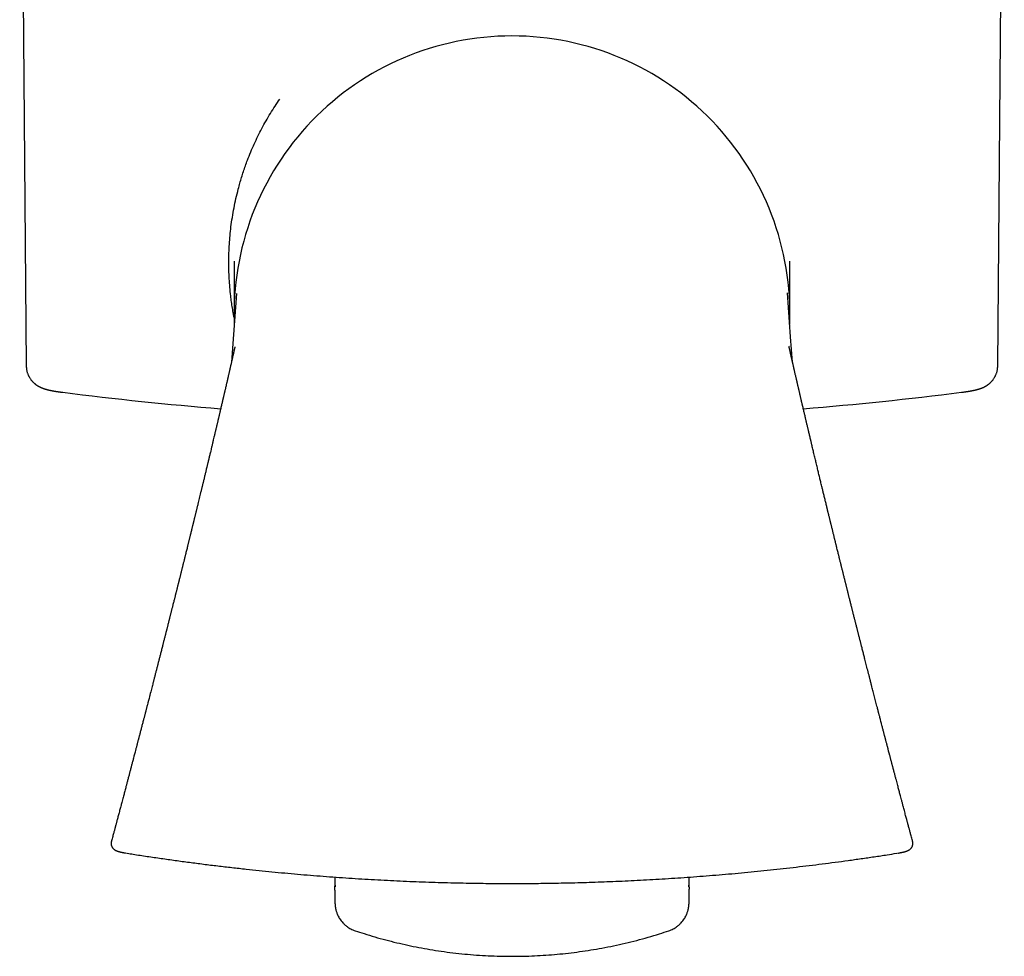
# Model space of a CAD drawing. Header units: millimetres. Extents: x 8 to 692, y 12 to 782.
# Tile 9 of 34: x 392 to 436, y 328 to 370. Entities that reach past the tile are written whole.
import ezdxf

# ---------------------------------------------------------------- set-up
doc = ezdxf.new("R2010")
doc.units = ezdxf.units.MM

msp = doc.modelspace()

# ---------------------------------------------------------------- linework, layer by layer
at = {"color": 7, "linetype": 'Continuous', "lineweight": 30}
for p, q in [((391.901, 387.678), (392.194, 354.144)), ((435.533, 354.144), (435.826, 387.678)), ((401.463, 358.817), (401.463, 356.475)), ((426.263, 356.475), (426.263, 358.817)), ((401.268, 353.957), (401.271, 353.969)), ((426.459, 353.957), (426.454, 353.977)), ((433.91, 352.968), (433.917, 352.969)), ((395.991, 332.925), (395.991, 332.925)), ((431.735, 332.925), (431.735, 332.925)), ((421.772, 330.6), (421.772, 330.595))]:
    msp.add_line(p, q, dxfattribs=at)
at = {"color": 7, "linetype": 'Continuous', "lineweight": 30, "flags": 128}
for points in [[(401.575, 357.375), (401.44, 355.551), (401.349, 354.32)], [(426.378, 354.32), (426.294, 355.447), (426.15, 357.401)]]:
    msp.add_lwpolyline(points, dxfattribs=at)
at = {"color": 7, "linetype": 'Continuous', "lineweight": 30}
for centre, radius, start, end in [((413.859, 356.472), 12.396, 89.9815, 182.1375), ((413.867, 356.472), 12.396, 357.8605, 90.0185), ((413.863, 511.707), 160, 262.80342, 265.34108), ((413.863, 511.707), 160, 274.65892, 277.19772)]:
    msp.add_arc(centre, radius, start, end, dxfattribs=at)
for points, knots in [([(401.466, 356.311), (401.457, 356.36), (401.429, 356.498), (401.391, 356.727), (401.35, 356.999), (401.31, 357.308), (401.275, 357.654), (401.247, 358.038), (401.231, 358.421), (401.227, 358.805), (401.234, 359.19), (401.253, 359.575), (401.284, 359.96), (401.327, 360.36), (401.385, 360.774), (401.46, 361.199), (401.548, 361.621), (401.638, 361.987), (401.723, 362.299), (401.8, 362.559), (401.883, 362.816), (401.971, 363.072), (402.078, 363.364), (402.207, 363.69), (402.362, 364.046), (402.527, 364.397), (402.702, 364.741), (402.888, 365.079), (403.084, 365.41), (403.289, 365.735), (403.435, 365.947), (403.508, 366.052)], [0, 0, 0, 0, 0.014524, 0.041295, 0.068153, 0.095111, 0.132759, 0.170345, 0.207901, 0.245462, 0.283063, 0.320736, 0.358515, 0.396434, 0.438851, 0.481105, 0.523244, 0.565315, 0.591747, 0.618183, 0.644634, 0.671113, 0.697631, 0.735835, 0.773849, 0.81171, 0.849453, 0.887117, 0.924738, 0.962353, 1, 1, 1, 1]), ([(401.502, 355), (401.502, 354.999), (401.502, 354.998), (401.499, 354.985), (401.495, 354.969), (401.491, 354.95), (401.488, 354.934), (401.484, 354.916), (401.48, 354.898), (401.476, 354.88), (401.471, 354.859), (401.466, 354.837), (401.46, 354.811), (401.453, 354.781), (401.446, 354.75), (401.44, 354.72), (401.434, 354.693), (401.428, 354.669), (401.422, 354.64), (401.413, 354.6), (401.401, 354.547), (401.39, 354.499), (401.381, 354.462), (401.374, 354.43), (401.366, 354.394), (401.357, 354.354), (401.348, 354.313), (401.339, 354.275), (401.332, 354.245), (401.326, 354.217), (401.32, 354.193), (401.315, 354.17), (401.309, 354.145), (401.302, 354.112), (401.292, 354.071), (401.281, 354.023), (401.273, 353.988), (401.269, 353.969)], [0, 0, 0, 0, 0.040365, 0.087489, 0.139571, 0.175516, 0.207978, 0.23686, 0.262309, 0.284539, 0.303904, 0.322527, 0.346703, 0.376425, 0.407441, 0.435144, 0.45954, 0.480641, 0.498651, 0.536928, 0.579114, 0.622194, 0.645704, 0.670425, 0.697274, 0.726367, 0.757504, 0.78505, 0.806789, 0.826222, 0.845804, 0.857916, 0.875459, 0.898449, 0.926878, 0.960734, 1, 1, 1, 1]), ([(426.456, 353.977), (426.453, 353.989), (426.447, 354.015), (426.439, 354.051), (426.432, 354.083), (426.425, 354.11), (426.419, 354.14), (426.411, 354.176), (426.401, 354.216), (426.392, 354.259), (426.382, 354.301), (426.373, 354.341), (426.365, 354.378), (426.356, 354.414), (426.348, 354.453), (426.338, 354.494), (426.329, 354.534), (426.321, 354.57), (426.314, 354.601), (426.308, 354.63), (426.301, 354.66), (426.293, 354.692), (426.286, 354.727), (426.277, 354.767), (426.267, 354.81), (426.257, 354.853), (426.249, 354.889), (426.243, 354.917), (426.238, 354.938), (426.235, 354.954), (426.231, 354.97), (426.228, 354.983), (426.225, 354.995), (426.223, 355.007), (426.221, 355.017), (426.219, 355.023), (426.219, 355.027), (426.219, 355.026), (426.219, 355.026)], [0, 0, 0, 0, 0.025836, 0.054084, 0.075821, 0.092184, 0.10972, 0.1362, 0.165964, 0.193787, 0.226436, 0.253845, 0.277888, 0.305823, 0.333482, 0.365339, 0.398156, 0.424934, 0.44702, 0.468562, 0.493948, 0.520349, 0.549098, 0.583732, 0.626456, 0.668093, 0.705756, 0.739436, 0.760745, 0.781258, 0.801392, 0.825569, 0.855286, 0.890717, 0.930884, 0.967394, 0.99858, 1, 1, 1, 1]), ([(392.194, 354.144), (392.195, 354.114), (392.197, 354.058), (392.208, 353.977), (392.223, 353.906), (392.24, 353.845), (392.258, 353.795), (392.273, 353.756), (392.285, 353.728), (392.295, 353.709), (392.303, 353.693), (392.31, 353.677), (392.319, 353.662), (392.328, 353.646), (392.343, 353.619), (392.364, 353.586), (392.39, 353.548), (392.414, 353.516), (392.435, 353.49), (392.453, 353.47), (392.468, 353.452), (392.485, 353.434), (392.505, 353.414), (392.529, 353.391), (392.557, 353.367), (392.585, 353.343), (392.61, 353.324), (392.632, 353.307), (392.652, 353.293), (392.669, 353.282), (392.682, 353.274), (392.693, 353.267), (392.703, 353.26), (392.716, 353.252), (392.732, 353.243), (392.75, 353.232), (392.771, 353.221), (392.792, 353.21), (392.812, 353.2), (392.831, 353.191), (392.849, 353.183), (392.866, 353.176), (392.883, 353.169), (392.902, 353.161), (392.925, 353.152), (392.951, 353.142), (392.978, 353.133), (393.007, 353.123), (393.035, 353.114), (393.064, 353.106), (393.093, 353.097), (393.121, 353.09), (393.147, 353.083), (393.167, 353.078), (393.184, 353.074), (393.198, 353.071), (393.213, 353.068), (393.231, 353.064), (393.25, 353.059), (393.274, 353.054), (393.3, 353.049), (393.329, 353.043), (393.355, 353.038), (393.378, 353.034), (393.399, 353.03), (393.419, 353.027), (393.437, 353.024), (393.454, 353.021), (393.471, 353.018), (393.488, 353.015), (393.507, 353.012), (393.527, 353.009), (393.548, 353.005), (393.572, 353.002), (393.602, 352.997), (393.638, 352.992), (393.681, 352.986), (393.725, 352.98), (393.769, 352.974), (393.8, 352.97), (393.815, 352.968)], [0, 0, 0, 0, 0.018486, 0.035217, 0.050082, 0.062988, 0.073869, 0.082677, 0.088552, 0.092868, 0.096445, 0.100217, 0.104187, 0.108356, 0.112725, 0.125131, 0.136123, 0.145607, 0.15358, 0.160047, 0.165454, 0.172122, 0.180143, 0.189516, 0.200236, 0.21187, 0.222986, 0.233003, 0.241535, 0.248588, 0.254165, 0.258078, 0.262973, 0.269383, 0.277308, 0.286746, 0.297693, 0.309067, 0.319258, 0.330383, 0.340603, 0.350843, 0.361103, 0.371407, 0.387703, 0.405461, 0.424603, 0.444855, 0.46617, 0.486933, 0.509831, 0.530654, 0.550023, 0.568113, 0.57735, 0.587837, 0.599753, 0.613097, 0.627868, 0.643637, 0.666315, 0.686899, 0.705394, 0.7218, 0.736344, 0.75002, 0.762944, 0.774883, 0.786107, 0.798356, 0.813058, 0.826329, 0.841114, 0.857413, 0.875225, 0.902327, 0.928489, 0.953487, 0.977323, 1, 1, 1, 1]), ([(433.912, 352.968), (433.929, 352.971), (433.964, 352.975), (434.014, 352.982), (434.064, 352.989), (434.105, 352.994), (434.138, 352.999), (434.164, 353.003), (434.187, 353.007), (434.208, 353.01), (434.226, 353.013), (434.242, 353.015), (434.255, 353.018), (434.268, 353.02), (434.282, 353.022), (434.295, 353.025), (434.31, 353.027), (434.325, 353.03), (434.341, 353.033), (434.359, 353.036), (434.382, 353.04), (434.408, 353.045), (434.437, 353.051), (434.465, 353.057), (434.49, 353.062), (434.511, 353.067), (434.529, 353.071), (434.548, 353.075), (434.567, 353.08), (434.589, 353.086), (434.612, 353.092), (434.637, 353.098), (434.663, 353.106), (434.691, 353.114), (434.718, 353.122), (434.745, 353.131), (434.771, 353.141), (434.797, 353.15), (434.821, 353.159), (434.844, 353.169), (434.865, 353.178), (434.883, 353.185), (434.898, 353.192), (434.914, 353.2), (434.934, 353.21), (434.956, 353.221), (434.978, 353.233), (434.996, 353.243), (435.011, 353.252), (435.024, 353.26), (435.035, 353.267), (435.046, 353.274), (435.059, 353.283), (435.077, 353.295), (435.099, 353.31), (435.123, 353.328), (435.149, 353.349), (435.178, 353.374), (435.204, 353.397), (435.225, 353.418), (435.244, 353.437), (435.259, 353.453), (435.275, 353.47), (435.292, 353.49), (435.313, 353.516), (435.337, 353.548), (435.363, 353.586), (435.384, 353.619), (435.399, 353.646), (435.408, 353.662), (435.417, 353.677), (435.424, 353.693), (435.432, 353.709), (435.441, 353.728), (435.454, 353.756), (435.469, 353.795), (435.487, 353.845), (435.504, 353.906), (435.519, 353.977), (435.53, 354.058), (435.532, 354.114), (435.533, 354.144)], [0, 0, 0, 0, 0.025801, 0.053092, 0.081878, 0.112162, 0.131265, 0.14884, 0.164847, 0.179284, 0.192152, 0.203451, 0.21318, 0.222082, 0.231424, 0.241226, 0.251302, 0.261822, 0.272791, 0.284659, 0.301553, 0.320454, 0.341364, 0.364284, 0.382364, 0.398475, 0.412603, 0.424746, 0.440272, 0.456691, 0.474106, 0.492761, 0.513067, 0.532853, 0.55325, 0.5727, 0.591152, 0.60839, 0.624293, 0.639047, 0.653614, 0.662141, 0.670663, 0.679962, 0.690567, 0.702466, 0.713875, 0.723115, 0.730879, 0.737165, 0.741973, 0.745835, 0.751797, 0.75942, 0.768707, 0.779666, 0.79148, 0.802964, 0.812745, 0.821328, 0.828709, 0.834886, 0.839953, 0.846419, 0.854393, 0.863877, 0.874869, 0.887275, 0.891644, 0.895813, 0.899783, 0.903555, 0.907131, 0.911448, 0.917323, 0.926131, 0.937012, 0.949918, 0.964783, 0.981514, 1, 1, 1, 1]), ([(401.267, 353.957), (401.267, 353.955), (401.264, 353.941), (401.256, 353.907), (401.244, 353.857), (401.232, 353.804), (401.22, 353.752), (401.208, 353.699), (401.196, 353.648), (401.186, 353.603), (401.177, 353.567), (401.169, 353.531), (401.16, 353.492), (401.149, 353.445), (401.138, 353.395), (401.125, 353.342), (401.112, 353.284), (401.097, 353.221), (401.083, 353.158), (401.07, 353.102), (401.058, 353.052), (401.048, 353.008), (401.038, 352.966), (401.029, 352.926), (401.018, 352.881), (401.006, 352.83), (400.995, 352.78), (400.985, 352.737), (400.977, 352.704), (400.97, 352.674), (400.963, 352.644), (400.951, 352.595), (400.937, 352.532), (400.919, 352.455), (400.9, 352.376), (400.881, 352.292), (400.86, 352.205), (400.843, 352.132), (400.829, 352.073), (400.819, 352.028), (400.809, 351.988), (400.801, 351.952), (400.792, 351.915), (400.783, 351.875), (400.773, 351.835), (400.764, 351.797), (400.756, 351.761), (400.746, 351.719), (400.733, 351.666), (400.72, 351.608), (400.706, 351.549), (400.693, 351.495), (400.68, 351.441), (400.668, 351.389), (400.656, 351.34), (400.646, 351.297), (400.636, 351.255), (400.625, 351.208), (400.613, 351.159), (400.595, 351.079), (400.57, 350.975), (400.538, 350.841), (400.506, 350.705), (400.472, 350.562), (400.439, 350.423), (400.413, 350.316), (400.395, 350.241), (400.384, 350.193), (400.372, 350.146), (400.361, 350.098), (400.349, 350.049), (400.338, 350), (400.326, 349.953), (400.316, 349.911), (400.307, 349.872), (400.296, 349.828), (400.284, 349.777), (400.271, 349.722), (400.258, 349.67), (400.237, 349.582), (400.208, 349.462), (400.171, 349.305), (400.133, 349.147), (400.103, 349.024), (400.081, 348.935), (400.069, 348.884), (400.056, 348.83), (400.044, 348.779), (400.032, 348.732), (400.021, 348.684), (400.007, 348.63), (399.992, 348.564), (399.97, 348.475), (399.943, 348.365), (399.912, 348.238), (399.881, 348.11), (399.855, 348.001), (399.833, 347.911), (399.816, 347.841), (399.8, 347.776), (399.785, 347.715), (399.772, 347.661), (399.759, 347.609), (399.746, 347.556), (399.732, 347.499), (399.718, 347.44), (399.705, 347.385), (399.692, 347.334), (399.681, 347.288), (399.67, 347.243), (399.659, 347.2), (399.65, 347.161), (399.641, 347.124), (399.631, 347.086), (399.62, 347.042), (399.608, 346.992), (399.594, 346.935), (399.578, 346.87), (399.56, 346.797), (399.541, 346.718), (399.521, 346.639), (399.504, 346.567), (399.488, 346.504), (399.474, 346.445), (399.459, 346.386), (399.445, 346.328), (399.43, 346.269), (399.416, 346.211), (399.401, 346.149), (399.384, 346.081), (399.364, 345.999), (399.341, 345.909), (399.319, 345.82), (399.302, 345.749), (399.288, 345.694), (399.278, 345.652), (399.268, 345.614), (399.26, 345.58), (399.251, 345.546), (399.242, 345.509), (399.23, 345.462), (399.216, 345.406), (399.201, 345.343), (399.184, 345.277), (399.168, 345.21), (399.153, 345.15), (399.14, 345.098), (399.13, 345.057), (399.12, 345.019), (399.11, 344.978), (399.098, 344.931), (399.085, 344.877), (399.07, 344.816), (399.054, 344.752), (399.038, 344.687), (399.023, 344.629), (399.011, 344.579), (399, 344.539), (398.991, 344.5), (398.98, 344.458), (398.968, 344.409), (398.954, 344.353), (398.938, 344.29), (398.922, 344.225), (398.906, 344.161), (398.891, 344.102), (398.878, 344.05), (398.868, 344.008), (398.858, 343.971), (398.848, 343.932), (398.837, 343.886), (398.824, 343.833), (398.808, 343.772), (398.791, 343.702), (398.771, 343.624), (398.75, 343.542), (398.73, 343.462), (398.712, 343.39), (398.696, 343.325), (398.68, 343.264), (398.667, 343.209), (398.653, 343.157), (398.641, 343.107), (398.627, 343.052), (398.612, 342.994), (398.598, 342.938), (398.586, 342.888), (398.575, 342.846), (398.566, 342.812), (398.556, 342.77), (398.542, 342.717), (398.524, 342.644), (398.506, 342.574), (398.489, 342.507), (398.475, 342.449), (398.461, 342.397), (398.45, 342.352), (398.44, 342.314), (398.431, 342.279), (398.422, 342.241), (398.411, 342.198), (398.399, 342.151), (398.385, 342.096), (398.369, 342.035), (398.352, 341.966), (398.333, 341.891), (398.315, 341.822), (398.3, 341.763), (398.288, 341.716), (398.277, 341.672), (398.262, 341.615), (398.244, 341.541), (398.221, 341.453), (398.198, 341.364), (398.171, 341.256), (398.139, 341.131), (398.103, 340.99), (398.068, 340.852), (398.033, 340.717), (397.997, 340.578), (397.961, 340.436), (397.93, 340.314), (397.905, 340.218), (397.888, 340.153), (397.873, 340.096), (397.86, 340.043), (397.843, 339.977), (397.82, 339.89), (397.792, 339.78), (397.761, 339.66), (397.728, 339.533), (397.673, 339.32), (397.623, 339.126), (397.579, 338.954), (397.562, 338.888), (397.547, 338.83), (397.535, 338.784), (397.525, 338.748), (397.517, 338.717), (397.508, 338.682), (397.498, 338.641), (397.485, 338.593), (397.471, 338.537), (397.455, 338.477), (397.439, 338.414), (397.42, 338.344), (397.4, 338.267), (397.379, 338.184), (397.357, 338.101), (397.336, 338.018), (397.314, 337.936), (397.293, 337.854), (397.273, 337.777), (397.254, 337.703), (397.236, 337.638), (397.222, 337.582), (397.212, 337.543), (397.205, 337.517), (397.2, 337.497), (397.193, 337.472), (397.184, 337.435), (397.171, 337.386), (397.155, 337.327), (397.139, 337.263), (397.122, 337.199), (397.105, 337.135), (397.088, 337.07), (397.045, 336.906), (397.001, 336.737), (396.956, 336.564), (396.935, 336.486), (396.915, 336.41), (396.896, 336.339), (396.881, 336.28), (396.869, 336.236), (396.861, 336.203), (396.854, 336.177), (396.846, 336.148), (396.837, 336.113), (396.826, 336.072), (396.813, 336.021), (396.796, 335.959), (396.777, 335.886), (396.757, 335.808), (396.736, 335.729), (396.709, 335.628), (396.678, 335.511), (396.645, 335.385), (396.616, 335.275), (396.591, 335.181), (396.567, 335.089), (396.542, 334.994), (396.515, 334.893), (396.486, 334.784), (396.459, 334.681), (396.433, 334.584), (396.409, 334.496), (396.385, 334.404), (396.36, 334.308), (396.334, 334.21), (396.308, 334.114), (396.284, 334.024), (396.261, 333.939), (396.241, 333.861), (396.222, 333.789), (396.205, 333.728), (396.194, 333.684), (396.185, 333.653), (396.18, 333.633), (396.175, 333.614), (396.17, 333.595), (396.165, 333.576), (396.158, 333.551), (396.149, 333.518), (396.138, 333.474), (396.123, 333.419), (396.105, 333.353), (396.085, 333.277), (396.062, 333.191), (396.037, 333.097), (396.013, 333.008), (395.997, 332.949), (395.991, 332.925)], [0, 0, 0, 0, 0.000311, 0.002006, 0.004769, 0.00734, 0.009627, 0.0121, 0.014867, 0.016845, 0.018478, 0.020033, 0.021912, 0.024052, 0.026719, 0.028906, 0.031631, 0.034875, 0.037906, 0.040556, 0.042783, 0.045079, 0.046807, 0.048665, 0.050797, 0.05322, 0.05591, 0.057806, 0.059322, 0.060601, 0.062025, 0.063614, 0.067544, 0.070962, 0.074621, 0.078707, 0.082918, 0.08693, 0.089113, 0.091316, 0.093239, 0.094843, 0.096511, 0.098402, 0.100486, 0.102297, 0.103735, 0.105653, 0.108227, 0.111236, 0.113974, 0.116495, 0.118945, 0.1216, 0.123956, 0.125908, 0.127706, 0.129955, 0.132478, 0.134752, 0.141341, 0.147148, 0.153846, 0.160697, 0.167422, 0.173599, 0.175909, 0.178134, 0.180366, 0.182627, 0.184932, 0.1873, 0.189662, 0.191605, 0.19322, 0.195232, 0.197821, 0.200576, 0.203046, 0.205235, 0.212979, 0.22015, 0.227606, 0.235373, 0.237712, 0.240211, 0.242748, 0.245282, 0.247567, 0.249398, 0.252149, 0.25526, 0.258763, 0.264767, 0.270863, 0.276953, 0.282864, 0.286438, 0.289757, 0.292813, 0.295683, 0.298473, 0.300573, 0.303062, 0.305924, 0.308759, 0.311385, 0.313802, 0.316011, 0.318009, 0.320203, 0.322043, 0.323643, 0.325436, 0.327465, 0.329873, 0.332569, 0.335641, 0.339098, 0.342939, 0.346973, 0.350315, 0.353183, 0.355953, 0.35873, 0.361514, 0.364293, 0.367063, 0.369853, 0.37304, 0.376742, 0.381594, 0.38584, 0.389481, 0.391682, 0.393685, 0.395493, 0.397108, 0.398556, 0.400274, 0.402417, 0.405249, 0.408281, 0.411404, 0.414619, 0.417783, 0.420042, 0.421937, 0.423619, 0.425557, 0.427783, 0.430281, 0.433318, 0.436382, 0.439473, 0.442489, 0.444709, 0.446593, 0.448277, 0.450252, 0.452562, 0.455187, 0.458337, 0.461437, 0.464487, 0.467435, 0.469916, 0.471859, 0.473437, 0.475246, 0.477443, 0.479949, 0.482751, 0.486182, 0.489926, 0.49398, 0.497876, 0.501249, 0.504301, 0.507171, 0.50996, 0.512145, 0.514545, 0.51716, 0.51999, 0.522787, 0.525147, 0.527121, 0.52871, 0.530138, 0.532989, 0.536399, 0.540428, 0.543096, 0.545974, 0.548577, 0.550629, 0.55236, 0.553928, 0.555728, 0.55776, 0.560023, 0.56253, 0.565508, 0.568795, 0.572391, 0.576136, 0.578693, 0.580852, 0.582844, 0.584954, 0.589016, 0.593355, 0.597597, 0.601707, 0.608754, 0.615484, 0.621881, 0.628376, 0.634855, 0.641628, 0.648768, 0.652229, 0.655366, 0.658083, 0.660419, 0.662817, 0.667579, 0.672852, 0.678542, 0.684648, 0.691053, 0.708952, 0.712446, 0.715635, 0.718382, 0.720688, 0.722216, 0.723552, 0.725172, 0.727143, 0.729465, 0.732087, 0.735037, 0.738085, 0.741125, 0.745101, 0.749064, 0.753015, 0.756952, 0.760876, 0.764787, 0.76861, 0.771987, 0.775324, 0.777988, 0.77998, 0.780839, 0.781695, 0.782886, 0.784416, 0.786908, 0.789888, 0.79294, 0.796005, 0.799082, 0.802171, 0.805273, 0.822562, 0.82628, 0.830017, 0.833771, 0.837221, 0.840053, 0.842269, 0.843579, 0.844689, 0.846067, 0.847736, 0.849695, 0.851944, 0.855026, 0.858524, 0.862387, 0.866205, 0.869889, 0.876735, 0.883067, 0.887913, 0.892409, 0.896617, 0.901071, 0.905899, 0.911101, 0.916676, 0.920723, 0.924946, 0.929342, 0.933913, 0.938657, 0.943363, 0.947673, 0.951583, 0.955488, 0.958893, 0.961799, 0.964207, 0.96527, 0.966215, 0.967123, 0.968003, 0.968855, 0.969916, 0.971498, 0.9736, 0.976224, 0.979367, 0.983029, 0.987208, 0.991622, 0.996492, 1, 1, 1, 1]), ([(431.736, 332.925), (431.728, 332.957), (431.71, 333.024), (431.683, 333.122), (431.658, 333.218), (431.635, 333.302), (431.615, 333.377), (431.598, 333.442), (431.583, 333.497), (431.572, 333.539), (431.563, 333.573), (431.555, 333.603), (431.547, 333.634), (431.538, 333.667), (431.528, 333.704), (431.517, 333.747), (431.503, 333.797), (431.488, 333.854), (431.47, 333.923), (431.448, 334.003), (431.423, 334.097), (431.396, 334.198), (431.369, 334.302), (431.342, 334.404), (431.311, 334.519), (431.278, 334.645), (431.242, 334.781), (431.21, 334.9), (431.183, 335.005), (431.158, 335.096), (431.134, 335.186), (431.11, 335.279), (431.084, 335.379), (431.055, 335.486), (431.025, 335.6), (430.998, 335.703), (430.974, 335.793), (430.955, 335.867), (430.936, 335.937), (430.92, 336), (430.905, 336.055), (430.892, 336.105), (430.881, 336.149), (430.87, 336.187), (430.86, 336.225), (430.849, 336.267), (430.836, 336.317), (430.822, 336.373), (430.805, 336.435), (430.788, 336.501), (430.771, 336.566), (430.754, 336.632), (430.737, 336.697), (430.69, 336.875), (430.643, 337.052), (430.597, 337.23), (430.58, 337.296), (430.563, 337.36), (430.548, 337.417), (430.536, 337.463), (430.527, 337.497), (430.52, 337.524), (430.513, 337.551), (430.504, 337.585), (430.494, 337.626), (430.48, 337.676), (430.465, 337.735), (430.447, 337.803), (430.428, 337.877), (430.408, 337.952), (430.389, 338.028), (430.344, 338.2), (430.3, 338.369), (430.257, 338.535), (430.241, 338.597), (430.227, 338.65), (430.216, 338.694), (430.206, 338.731), (430.197, 338.766), (430.187, 338.806), (430.175, 338.852), (430.156, 338.924), (430.131, 339.02), (430.101, 339.137), (430.07, 339.257), (430.039, 339.377), (430.008, 339.495), (429.978, 339.611), (429.95, 339.721), (429.927, 339.811), (429.908, 339.882), (429.894, 339.937), (429.881, 339.988), (429.869, 340.035), (429.857, 340.083), (429.844, 340.134), (429.829, 340.19), (429.814, 340.25), (429.798, 340.313), (429.782, 340.376), (429.759, 340.462), (429.732, 340.57), (429.699, 340.699), (429.667, 340.822), (429.636, 340.945), (429.608, 341.054), (429.583, 341.152), (429.56, 341.239), (429.538, 341.328), (429.514, 341.421), (429.49, 341.514), (429.47, 341.593), (429.454, 341.657), (429.441, 341.708), (429.427, 341.761), (429.412, 341.822), (429.395, 341.889), (429.377, 341.957), (429.36, 342.027), (429.342, 342.096), (429.324, 342.165), (429.309, 342.225), (429.297, 342.275), (429.285, 342.32), (429.272, 342.372), (429.255, 342.439), (429.236, 342.516), (429.216, 342.592), (429.199, 342.659), (429.184, 342.718), (429.172, 342.768), (429.16, 342.816), (429.146, 342.869), (429.129, 342.935), (429.11, 343.011), (429.091, 343.088), (429.073, 343.158), (429.057, 343.221), (429.042, 343.281), (429.027, 343.343), (429.009, 343.411), (428.99, 343.487), (428.97, 343.569), (428.949, 343.652), (428.929, 343.729), (428.912, 343.799), (428.896, 343.862), (428.882, 343.916), (428.871, 343.963), (428.86, 344.005), (428.85, 344.046), (428.838, 344.092), (428.825, 344.146), (428.81, 344.205), (428.795, 344.264), (428.78, 344.325), (428.765, 344.385), (428.751, 344.44), (428.739, 344.488), (428.727, 344.536), (428.713, 344.591), (428.696, 344.66), (428.677, 344.735), (428.659, 344.81), (428.64, 344.883), (428.624, 344.95), (428.61, 345.006), (428.598, 345.052), (428.587, 345.096), (428.575, 345.146), (428.56, 345.207), (428.543, 345.274), (428.526, 345.344), (428.509, 345.41), (428.494, 345.47), (428.482, 345.52), (428.471, 345.566), (428.459, 345.614), (428.444, 345.672), (428.428, 345.74), (428.408, 345.819), (428.385, 345.911), (428.363, 346.001), (428.343, 346.08), (428.328, 346.142), (428.314, 346.198), (428.301, 346.252), (428.288, 346.305), (428.275, 346.358), (428.262, 346.411), (428.249, 346.464), (428.235, 346.518), (428.221, 346.576), (428.205, 346.641), (428.188, 346.711), (428.171, 346.78), (428.153, 346.851), (428.136, 346.922), (428.119, 346.99), (428.105, 347.05), (428.092, 347.099), (428.082, 347.14), (428.073, 347.178), (428.063, 347.221), (428.05, 347.271), (428.036, 347.328), (428.02, 347.393), (428.003, 347.465), (427.986, 347.533), (427.972, 347.593), (427.96, 347.64), (427.95, 347.68), (427.941, 347.718), (427.932, 347.755), (427.922, 347.794), (427.913, 347.835), (427.899, 347.89), (427.882, 347.96), (427.861, 348.046), (427.84, 348.134), (427.818, 348.224), (427.796, 348.314), (427.774, 348.403), (427.753, 348.489), (427.733, 348.572), (427.715, 348.649), (427.695, 348.732), (427.673, 348.823), (427.649, 348.922), (427.625, 349.019), (427.603, 349.112), (427.58, 349.207), (427.556, 349.306), (427.533, 349.402), (427.509, 349.501), (427.485, 349.6), (427.459, 349.71), (427.434, 349.813), (427.409, 349.917), (427.385, 350.017), (427.36, 350.125), (427.333, 350.235), (427.309, 350.338), (427.284, 350.441), (427.264, 350.524), (427.248, 350.592), (427.236, 350.641), (427.224, 350.691), (427.213, 350.738), (427.204, 350.779), (427.196, 350.813), (427.187, 350.847), (427.175, 350.898), (427.159, 350.967), (427.14, 351.049), (427.12, 351.13), (427.102, 351.207), (427.085, 351.278), (427.071, 351.34), (427.056, 351.403), (427.04, 351.47), (427.023, 351.54), (427.007, 351.608), (426.992, 351.672), (426.977, 351.735), (426.962, 351.799), (426.945, 351.874), (426.926, 351.953), (426.906, 352.036), (426.887, 352.118), (426.867, 352.203), (426.847, 352.291), (426.83, 352.364), (426.815, 352.424), (426.804, 352.472), (426.792, 352.522), (426.78, 352.574), (426.769, 352.623), (426.758, 352.671), (426.746, 352.721), (426.734, 352.773), (426.722, 352.823), (426.71, 352.875), (426.698, 352.929), (426.684, 352.986), (426.673, 353.036), (426.664, 353.075), (426.657, 353.105), (426.65, 353.134), (426.642, 353.168), (426.633, 353.207), (426.624, 353.245), (426.616, 353.278), (426.609, 353.312), (426.6, 353.351), (426.589, 353.397), (426.578, 353.444), (426.568, 353.488), (426.556, 353.538), (426.543, 353.595), (426.528, 353.662), (426.511, 353.732), (426.495, 353.804), (426.479, 353.874), (426.467, 353.925), (426.461, 353.952), (426.459, 353.957)], [0, 0, 0, 0, 0.0045202, 0.0095985, 0.0141521, 0.0181795, 0.0216794, 0.0249184, 0.0275162, 0.0294716, 0.0309586, 0.0323223, 0.0338964, 0.0353462, 0.0370639, 0.0391194, 0.0415133, 0.0442459, 0.0473181, 0.0513323, 0.0558107, 0.0607545, 0.0658182, 0.0706858, 0.0753565, 0.0822973, 0.0887484, 0.0947077, 0.099397, 0.1037267, 0.1078531, 0.1122766, 0.1170352, 0.1221299, 0.1275618, 0.1333321, 0.1368753, 0.1405083, 0.1438844, 0.1468982, 0.1495489, 0.1518361, 0.1540641, 0.1557856, 0.1573335, 0.1595082, 0.161755, 0.1644371, 0.1675186, 0.1706672, 0.1738033, 0.1769269, 0.1800378, 0.1831361, 0.2023259, 0.2054782, 0.2086173, 0.2117433, 0.2145629, 0.2167819, 0.2183997, 0.2194347, 0.220657, 0.2222477, 0.2242071, 0.2265357, 0.2294095, 0.2327, 0.2362862, 0.2398938, 0.2435125, 0.2471422, 0.2644038, 0.2677923, 0.2707702, 0.2733085, 0.2754066, 0.277064, 0.2785926, 0.2804602, 0.2826692, 0.28522, 0.2907036, 0.2963842, 0.3020764, 0.3077801, 0.3134953, 0.3190609, 0.3242975, 0.3292039, 0.3319283, 0.3345226, 0.3369505, 0.3392104, 0.3413585, 0.3437933, 0.3464231, 0.349376, 0.3524234, 0.3554052, 0.3583211, 0.3647154, 0.3708473, 0.3767164, 0.3824037, 0.3883202, 0.3923361, 0.3964593, 0.4007045, 0.4050942, 0.4096279, 0.4139961, 0.4164615, 0.4187725, 0.4211893, 0.4241212, 0.4274987, 0.4307479, 0.433749, 0.4374695, 0.4407248, 0.4435653, 0.4460019, 0.447836, 0.4500767, 0.4534018, 0.4574027, 0.4610281, 0.4642243, 0.4670008, 0.4693986, 0.4714358, 0.4738299, 0.476983, 0.4808491, 0.4846062, 0.4879552, 0.4908953, 0.4935753, 0.4965425, 0.4997044, 0.5032927, 0.5073935, 0.5114059, 0.5150969, 0.5184254, 0.5214187, 0.5240254, 0.5262426, 0.5281173, 0.5298862, 0.5321132, 0.5347773, 0.5375798, 0.5404254, 0.5433143, 0.5462376, 0.5489057, 0.5511778, 0.5530618, 0.5557506, 0.5591208, 0.5628667, 0.5664082, 0.5699143, 0.5732243, 0.5760107, 0.5778364, 0.5798225, 0.5822254, 0.5850319, 0.5884479, 0.5917612, 0.5949716, 0.5979269, 0.6003127, 0.6021298, 0.6044472, 0.6071916, 0.6103655, 0.6140992, 0.6184754, 0.6234952, 0.6268537, 0.6297864, 0.6323479, 0.6348635, 0.6373863, 0.639916, 0.6424438, 0.6449653, 0.6474804, 0.6501504, 0.6532348, 0.6567005, 0.6600441, 0.6631061, 0.6668556, 0.6700787, 0.6728951, 0.6753443, 0.6770585, 0.6787294, 0.6807521, 0.683138, 0.6858744, 0.6889489, 0.6923622, 0.6960518, 0.6986656, 0.7008914, 0.7027311, 0.7044509, 0.7062305, 0.7080703, 0.7099967, 0.7120265, 0.7159088, 0.7200044, 0.7241972, 0.728477, 0.7327588, 0.7370237, 0.7412147, 0.7449985, 0.7487635, 0.7521807, 0.7568036, 0.7617254, 0.7662007, 0.7706146, 0.7750623, 0.779697, 0.7846372, 0.7887873, 0.7937951, 0.798623, 0.8044335, 0.8084424, 0.8134154, 0.8186652, 0.8237371, 0.8290703, 0.8333597, 0.8383645, 0.8408252, 0.8430297, 0.8453831, 0.8479155, 0.8497029, 0.8512258, 0.8526745, 0.85454, 0.8585807, 0.8623718, 0.8661929, 0.8701096, 0.8733866, 0.8762382, 0.8789371, 0.8823596, 0.8857761, 0.8888321, 0.8920308, 0.8948579, 0.897767, 0.9011098, 0.9055036, 0.9089769, 0.9129271, 0.9171618, 0.9210175, 0.9254122, 0.9275452, 0.9295769, 0.9321396, 0.934738, 0.9369312, 0.939049, 0.9416003, 0.9440538, 0.9463826, 0.9487341, 0.9513135, 0.9541228, 0.9567775, 0.9583967, 0.9596968, 0.9609789, 0.9626029, 0.9645576, 0.9664216, 0.967988, 0.9693084, 0.9712132, 0.9735061, 0.9758041, 0.9778856, 0.9798289, 0.9828276, 0.9860325, 0.989315, 0.9927553, 0.996245, 0.9992522, 1, 1, 1, 1]), ([(395.991, 332.924), (395.989, 332.917), (395.985, 332.903), (395.982, 332.881), (395.98, 332.861), (395.98, 332.844), (395.98, 332.83), (395.981, 332.819), (395.981, 332.81), (395.982, 332.801), (395.984, 332.792), (395.985, 332.783), (395.987, 332.775), (395.99, 332.763), (395.994, 332.746), (396.001, 332.727), (396.009, 332.708), (396.018, 332.689), (396.029, 332.669), (396.044, 332.647), (396.063, 332.623), (396.083, 332.603), (396.102, 332.586), (396.119, 332.573), (396.133, 332.563), (396.146, 332.554), (396.159, 332.546), (396.174, 332.537), (396.19, 332.529), (396.205, 332.522), (396.219, 332.516), (396.231, 332.51), (396.243, 332.506), (396.255, 332.501), (396.27, 332.496), (396.287, 332.49), (396.307, 332.483), (396.328, 332.477), (396.35, 332.471), (396.374, 332.465), (396.399, 332.458), (396.42, 332.454), (396.437, 332.45), (396.451, 332.447), (396.466, 332.443), (396.482, 332.44), (396.5, 332.436), (396.522, 332.432), (396.538, 332.429), (396.547, 332.428), (396.548, 332.427)], [0, 0, 0, 0, 0.013216, 0.02745, 0.03929, 0.0487, 0.057342, 0.063514, 0.069488, 0.07527, 0.080859, 0.086253, 0.091451, 0.096452, 0.110881, 0.12334, 0.137204, 0.152335, 0.168767, 0.192819, 0.219218, 0.247195, 0.273421, 0.295339, 0.315552, 0.336284, 0.359929, 0.386492, 0.415816, 0.44267, 0.467351, 0.489862, 0.510207, 0.529267, 0.559048, 0.592231, 0.628814, 0.666909, 0.702787, 0.746267, 0.785964, 0.82615, 0.847096, 0.868609, 0.890687, 0.913397, 0.938612, 0.967174, 0.99716, 1, 1, 1, 1]), ([(431.136, 332.42), (431.146, 332.422), (431.165, 332.425), (431.191, 332.43), (431.212, 332.434), (431.23, 332.437), (431.244, 332.44), (431.263, 332.444), (431.287, 332.449), (431.313, 332.455), (431.336, 332.46), (431.357, 332.466), (431.377, 332.471), (431.398, 332.477), (431.418, 332.483), (431.438, 332.489), (431.456, 332.495), (431.471, 332.5), (431.483, 332.505), (431.496, 332.51), (431.509, 332.516), (431.524, 332.523), (431.54, 332.53), (431.556, 332.539), (431.573, 332.549), (431.589, 332.559), (431.606, 332.571), (431.626, 332.586), (431.648, 332.606), (431.671, 332.632), (431.692, 332.659), (431.708, 332.686), (431.719, 332.71), (431.729, 332.733), (431.736, 332.757), (431.742, 332.783), (431.745, 332.802), (431.746, 332.816), (431.747, 332.824), (431.747, 332.832), (431.747, 332.844), (431.747, 332.86), (431.745, 332.88), (431.742, 332.902), (431.738, 332.917), (431.736, 332.925)], [0, 0, 0, 0, 0.031039, 0.064689, 0.088662, 0.110458, 0.130069, 0.148148, 0.189619, 0.228935, 0.266242, 0.295992, 0.327952, 0.362126, 0.398407, 0.43319, 0.464728, 0.493016, 0.512229, 0.532992, 0.556069, 0.581464, 0.609172, 0.636517, 0.665642, 0.691411, 0.715091, 0.739935, 0.769821, 0.800418, 0.828617, 0.854231, 0.869879, 0.884687, 0.901659, 0.916305, 0.932572, 0.93689, 0.941306, 0.945971, 0.952563, 0.961538, 0.972871, 0.986523, 1, 1, 1, 1]), ([(396.552, 332.427), (396.554, 332.426), (396.582, 332.421), (396.617, 332.415), (396.654, 332.409), (396.659, 332.409)], [0, 0, 0, 0, 0.070722, 0.888694, 1, 1, 1, 1]), ([(396.701, 332.402), (396.788, 332.388), (397.083, 332.341), (397.588, 332.265), (398.214, 332.173), (398.842, 332.085), (399.471, 332), (400.103, 331.918), (400.736, 331.84), (401.37, 331.766), (401.985, 331.698), (402.579, 331.635), (403.151, 331.577), (403.724, 331.523), (404.296, 331.471), (404.869, 331.423), (405.442, 331.377), (406.014, 331.335), (406.587, 331.295), (407.159, 331.259), (407.73, 331.226), (408.302, 331.195), (408.872, 331.168), (409.441, 331.143), (410.007, 331.122), (410.571, 331.104), (411.128, 331.088), (411.674, 331.076), (412.194, 331.067), (412.646, 331.061), (413.046, 331.058), (413.436, 331.055), (413.918, 331.054), (414.359, 331.056), (414.789, 331.059), (415.159, 331.062), (415.6, 331.068), (416.065, 331.077), (416.553, 331.087), (417.057, 331.101), (417.575, 331.117), (418.103, 331.136), (418.639, 331.158), (419.182, 331.183), (419.73, 331.211), (420.284, 331.242), (420.841, 331.276), (421.402, 331.313), (421.966, 331.353), (422.532, 331.396), (423.1, 331.443), (423.671, 331.492), (424.243, 331.545), (424.816, 331.601), (425.391, 331.66), (425.967, 331.722), (426.544, 331.788), (427.122, 331.856), (427.701, 331.928), (428.28, 332.003), (428.86, 332.081), (429.44, 332.163), (430.021, 332.247), (430.549, 332.327), (430.883, 332.38), (431.024, 332.402)], [0, 0, 0, 0, 0.007702, 0.026039, 0.044404, 0.062799, 0.081227, 0.099691, 0.118195, 0.136742, 0.155337, 0.172031, 0.188723, 0.20541, 0.222091, 0.238767, 0.255435, 0.272094, 0.288743, 0.305378, 0.321996, 0.338592, 0.355158, 0.371683, 0.388149, 0.404524, 0.420748, 0.436693, 0.452024, 0.466085, 0.476028, 0.486829, 0.500031, 0.517953, 0.525288, 0.537461, 0.55012, 0.563715, 0.577918, 0.592596, 0.607645, 0.622989, 0.638572, 0.654354, 0.6703, 0.686387, 0.702593, 0.718904, 0.735306, 0.751787, 0.76834, 0.784955, 0.801627, 0.818351, 0.83512, 0.851932, 0.868783, 0.885668, 0.902587, 0.919535, 0.936511, 0.953513, 0.97054, 0.987588, 1, 1, 1, 1]), ([(431.061, 332.407), (431.063, 332.408), (431.089, 332.412), (431.112, 332.416), (431.133, 332.42)], [0, 0, 0, 0, 0.076678, 1, 1, 1, 1]), ([(405.955, 331.34), (405.954, 331.303), (405.954, 331.259), (405.954, 331.209), (405.954, 331.188), (405.954, 331.165), (405.953, 331.141), (405.953, 331.116), (405.953, 331.089), (405.953, 331.06), (405.953, 331.031), (405.953, 331.001), (405.953, 330.971), (405.953, 330.946), (405.952, 330.925), (405.952, 330.911), (405.952, 330.898), (405.952, 330.887), (405.952, 330.877), (405.952, 330.868), (405.952, 330.861), (405.952, 330.854), (405.952, 330.848), (405.952, 330.841), (405.952, 330.835), (405.952, 330.828), (405.952, 330.821), (405.952, 330.813), (405.952, 330.805), (405.952, 330.796), (405.952, 330.786), (405.952, 330.775), (405.952, 330.763), (405.953, 330.75), (405.953, 330.737), (405.953, 330.722), (405.953, 330.707), (405.953, 330.69), (405.953, 330.673), (405.953, 330.656), (405.953, 330.637), (405.954, 330.619), (405.954, 330.606), (405.954, 330.6)], [0, 0, 0, 0, 0.124174, 0.14849, 0.174169, 0.201438, 0.230294, 0.260739, 0.294762, 0.330538, 0.367723, 0.406223, 0.446036, 0.487159, 0.50837, 0.527798, 0.545443, 0.561307, 0.57539, 0.587489, 0.59787, 0.606913, 0.616455, 0.625134, 0.634347, 0.644095, 0.654377, 0.665216, 0.67741, 0.690516, 0.705183, 0.721409, 0.739194, 0.758537, 0.779436, 0.801889, 0.825896, 0.851454, 0.878561, 0.906689, 0.936307, 0.967412, 1, 1, 1, 1]), ([(405.984, 330.904), (405.983, 330.942), (405.981, 331.019), (405.977, 331.157), (405.975, 331.263), (405.974, 331.329), (405.974, 331.338)], [0, 0, 0, 0, 0.316805, 0.633799, 0.950826, 1, 1, 1, 1]), ([(421.753, 331.338), (421.753, 331.334), (421.752, 331.286), (421.75, 331.204), (421.748, 331.092), (421.746, 330.992), (421.744, 330.933), (421.743, 330.904)], [0, 0, 0, 0, 0.023404, 0.267611, 0.511826, 0.75598, 1, 1, 1, 1]), ([(421.773, 330.6), (421.773, 330.606), (421.773, 330.618), (421.773, 330.635), (421.774, 330.652), (421.774, 330.668), (421.774, 330.683), (421.774, 330.697), (421.774, 330.71), (421.774, 330.723), (421.774, 330.734), (421.774, 330.745), (421.774, 330.754), (421.774, 330.764), (421.774, 330.773), (421.774, 330.781), (421.774, 330.79), (421.775, 330.799), (421.775, 330.808), (421.775, 330.818), (421.775, 330.827), (421.775, 330.837), (421.775, 330.846), (421.775, 330.857), (421.775, 330.87), (421.774, 330.884), (421.774, 330.9), (421.774, 330.916), (421.774, 330.932), (421.774, 330.949), (421.774, 330.966), (421.774, 330.983), (421.774, 331), (421.774, 331.02), (421.774, 331.044), (421.774, 331.07), (421.774, 331.097), (421.774, 331.123), (421.773, 331.149), (421.773, 331.174), (421.773, 331.197), (421.773, 331.223), (421.773, 331.253), (421.773, 331.288), (421.772, 331.317), (421.772, 331.334), (421.772, 331.34)], [0, 0, 0, 0, 0.030561, 0.059522, 0.08688, 0.112632, 0.136777, 0.158922, 0.179513, 0.198547, 0.216023, 0.232248, 0.246849, 0.260486, 0.27387, 0.287001, 0.299877, 0.312498, 0.326902, 0.34096, 0.354671, 0.368035, 0.381464, 0.395987, 0.41457, 0.434741, 0.456501, 0.47985, 0.500908, 0.523111, 0.545899, 0.568495, 0.590892, 0.613091, 0.647572, 0.681552, 0.714304, 0.747542, 0.778862, 0.808262, 0.835742, 0.861301, 0.901134, 0.941027, 0.980979, 1, 1, 1, 1]), ([(405.953, 330.595), (405.953, 330.59), (405.953, 330.578), (405.954, 330.56), (405.954, 330.542), (405.954, 330.524), (405.955, 330.508), (405.955, 330.493), (405.955, 330.478), (405.955, 330.464), (405.956, 330.451), (405.956, 330.44), (405.956, 330.429), (405.956, 330.419), (405.957, 330.41), (405.957, 330.403), (405.957, 330.396), (405.957, 330.39), (405.957, 330.385), (405.957, 330.381), (405.957, 330.378), (405.958, 330.374), (405.958, 330.371), (405.958, 330.367), (405.958, 330.362), (405.958, 330.356), (405.958, 330.35), (405.958, 330.343), (405.959, 330.336), (405.959, 330.328), (405.959, 330.319), (405.959, 330.31), (405.96, 330.3), (405.96, 330.289), (405.961, 330.28), (405.961, 330.271), (405.961, 330.264), (405.961, 330.257), (405.962, 330.252), (405.962, 330.247), (405.962, 330.242), (405.962, 330.236), (405.963, 330.229), (405.963, 330.222), (405.963, 330.214), (405.964, 330.206), (405.964, 330.195), (405.965, 330.18), (405.966, 330.164), (405.967, 330.151), (405.968, 330.14), (405.969, 330.129), (405.969, 330.119), (405.97, 330.109), (405.971, 330.1), (405.972, 330.093), (405.972, 330.086), (405.973, 330.081), (405.973, 330.076), (405.974, 330.072), (405.974, 330.068), (405.975, 330.063), (405.976, 330.056), (405.977, 330.047), (405.978, 330.035), (405.98, 330.023), (405.982, 330.01), (405.984, 329.996), (405.986, 329.984), (405.989, 329.965), (405.995, 329.934), (406.002, 329.9), (406.011, 329.862), (406.024, 329.815), (406.042, 329.76), (406.066, 329.696), (406.097, 329.626), (406.136, 329.549), (406.186, 329.468), (406.246, 329.383), (406.319, 329.297), (406.404, 329.213), (406.494, 329.14), (406.585, 329.078), (406.673, 329.027), (406.767, 328.982), (406.833, 328.958), (406.866, 328.946)], [0, 0, 0, 0, 0.016813, 0.040062, 0.062272, 0.083444, 0.103577, 0.122671, 0.140727, 0.159388, 0.176792, 0.192939, 0.207828, 0.22146, 0.233808, 0.244904, 0.254748, 0.26334, 0.27068, 0.276767, 0.281447, 0.286279, 0.291628, 0.297496, 0.303881, 0.312777, 0.322516, 0.333098, 0.344522, 0.356789, 0.369899, 0.383733, 0.402399, 0.419814, 0.435978, 0.450891, 0.464552, 0.474408, 0.483491, 0.492111, 0.501358, 0.511326, 0.522903, 0.535321, 0.548581, 0.562684, 0.577581, 0.607967, 0.639631, 0.656278, 0.673258, 0.690473, 0.706755, 0.721767, 0.735509, 0.747981, 0.756418, 0.764155, 0.771192, 0.777528, 0.783164, 0.788318, 0.79522, 0.803219, 0.812318, 0.822517, 0.830977, 0.84007, 0.849795, 0.857451, 0.865508, 0.871185, 0.877108, 0.883354, 0.890015, 0.89717, 0.90488, 0.913189, 0.92212, 0.93168, 0.941853, 0.952606, 0.963881, 0.972637, 0.981605, 0.990742, 1, 1, 1, 1]), ([(420.861, 328.946), (420.894, 328.958), (420.96, 328.982), (421.054, 329.027), (421.142, 329.078), (421.233, 329.14), (421.323, 329.213), (421.408, 329.297), (421.481, 329.383), (421.541, 329.468), (421.591, 329.549), (421.63, 329.626), (421.661, 329.696), (421.685, 329.76), (421.703, 329.815), (421.716, 329.862), (421.725, 329.9), (421.732, 329.933), (421.737, 329.961), (421.741, 329.98), (421.742, 329.989), (421.744, 329.998), (421.745, 330.007), (421.746, 330.017), (421.748, 330.027), (421.749, 330.038), (421.75, 330.047), (421.751, 330.055), (421.752, 330.061), (421.752, 330.066), (421.753, 330.07), (421.753, 330.075), (421.754, 330.081), (421.755, 330.087), (421.755, 330.095), (421.756, 330.102), (421.757, 330.111), (421.758, 330.12), (421.759, 330.131), (421.76, 330.144), (421.76, 330.158), (421.761, 330.172), (421.762, 330.184), (421.763, 330.195), (421.763, 330.205), (421.764, 330.213), (421.764, 330.221), (421.764, 330.229), (421.765, 330.236), (421.765, 330.242), (421.765, 330.248), (421.765, 330.253), (421.766, 330.259), (421.766, 330.265), (421.766, 330.272), (421.766, 330.279), (421.767, 330.287), (421.767, 330.296), (421.767, 330.305), (421.768, 330.315), (421.768, 330.324), (421.768, 330.334), (421.768, 330.343), (421.769, 330.351), (421.769, 330.359), (421.769, 330.365), (421.769, 330.37), (421.769, 330.374), (421.769, 330.378), (421.77, 330.381), (421.77, 330.385), (421.77, 330.39), (421.77, 330.396), (421.77, 330.403), (421.77, 330.41), (421.77, 330.419), (421.771, 330.428), (421.771, 330.437), (421.771, 330.448), (421.771, 330.459), (421.772, 330.472), (421.772, 330.485), (421.772, 330.501), (421.772, 330.517), (421.773, 330.536), (421.773, 330.557), (421.773, 330.576), (421.774, 330.589), (421.774, 330.595)], [0, 0, 0, 0, 0.009259, 0.018397, 0.027367, 0.036123, 0.047399, 0.058153, 0.068328, 0.077889, 0.086821, 0.09513, 0.102841, 0.109997, 0.116659, 0.122905, 0.128829, 0.134507, 0.141664, 0.148491, 0.155085, 0.161406, 0.167448, 0.173211, 0.181704, 0.18951, 0.196628, 0.203493, 0.209571, 0.214866, 0.220219, 0.226269, 0.234999, 0.244864, 0.255863, 0.267997, 0.281265, 0.295668, 0.311206, 0.333948, 0.356159, 0.377787, 0.398834, 0.419298, 0.434929, 0.449751, 0.463658, 0.476652, 0.488731, 0.499466, 0.509359, 0.518676, 0.52872, 0.539664, 0.55129, 0.563785, 0.577149, 0.591383, 0.606485, 0.622455, 0.638221, 0.65284, 0.666924, 0.679749, 0.691315, 0.69976, 0.707379, 0.714173, 0.718931, 0.723612, 0.729331, 0.736675, 0.745277, 0.755137, 0.766254, 0.77863, 0.790972, 0.804353, 0.818773, 0.834233, 0.850732, 0.86827, 0.886847, 0.908482, 0.931374, 0.955522, 0.980927, 1, 1, 1, 1]), ([(406.865, 328.946), (406.997, 328.902), (407.289, 328.805), (407.745, 328.669), (408.231, 328.535), (408.721, 328.412), (409.213, 328.3), (409.707, 328.199), (410.204, 328.11), (410.71, 328.03), (411.226, 327.962), (411.752, 327.905), (412.279, 327.86), (412.806, 327.829), (413.335, 327.81), (413.855, 327.804), (414.368, 327.809), (414.872, 327.827), (415.376, 327.856), (415.879, 327.896), (416.381, 327.948), (416.882, 328.011), (417.381, 328.086), (417.886, 328.174), (418.396, 328.275), (418.912, 328.389), (419.426, 328.516), (419.935, 328.656), (420.414, 328.798), (420.721, 328.899), (420.861, 328.945)], [0, 0, 0, 0, 0.0293452, 0.0647668, 0.1001909, 0.1356167, 0.1710439, 0.206472, 0.2419005, 0.2773293, 0.314445, 0.3515607, 0.3886761, 0.4257914, 0.4629066, 0.5000218, 0.53545, 0.5708782, 0.6063065, 0.641735, 0.6771636, 0.7125923, 0.7480211, 0.7834497, 0.8205649, 0.8576792, 0.8947922, 0.9319033, 0.9690119, 1, 1, 1, 1])]:
    msp.add_open_spline(points, degree=3, knots=knots, dxfattribs=at)

doc.saveas('drawing.dxf')
